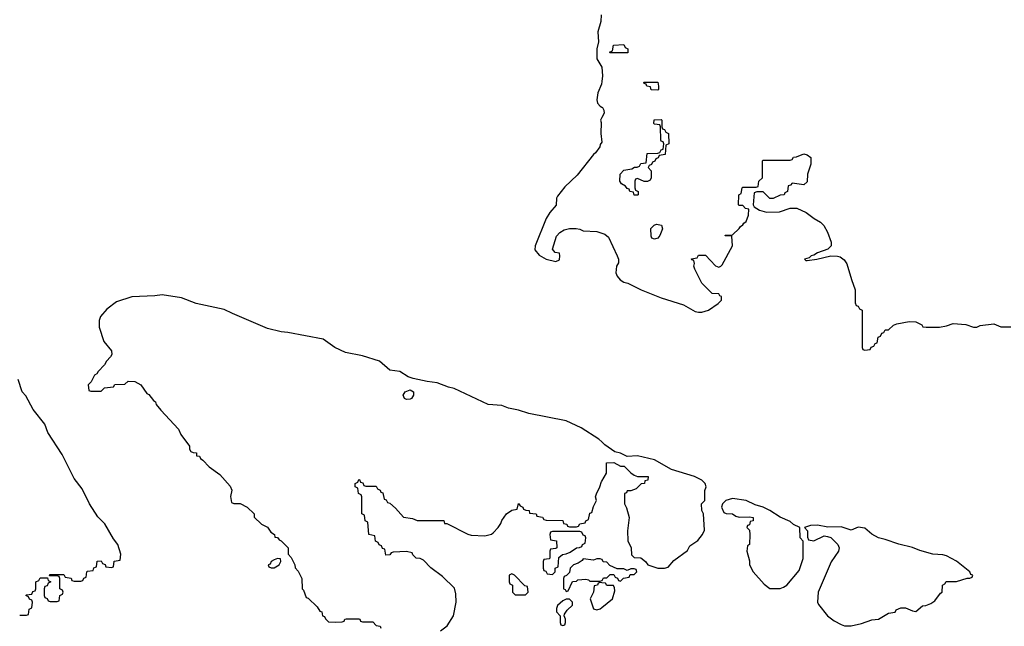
# Model space of a CAD drawing. Header units: inches. Extents: x 2397558 to 2568646, y 256209 to 449595.
# Tile 30 of 85: x 2496570 to 2502372, y 294328 to 297901. Entities that reach past the tile are written whole.
import ezdxf

# ---------------------------------------------------------------- set-up
doc = ezdxf.new("R2010")
doc.units = ezdxf.units.IN
doc.header["$MEASUREMENT"] = 0
doc.layers.add('C4299', color=7, linetype='Continuous')
doc.layers.add('C5209', color=7, linetype='Continuous')

msp = doc.modelspace()

# ---------------------------------------------------------------- linework, layer by layer
at = {"layer": 'C4299', "color": 6}
for points in [[(2499996.3, 297930), (2499993.4, 297890), (2499977, 297830), (2499980.7, 297770), (2499970.8, 297730), (2499971.1, 297671.1), (2500000, 297621.8)], [(2500000, 297538), (2499998, 297522), (2499976.3, 297470), (2499970.7, 297430), (2499974.8, 297410), (2499990, 297391), (2500000, 297386.7)], [(2500000, 297324.5), (2499992, 297310), (2499996, 297296), (2499994, 297230), (2499999.8, 297180.2), (2499990, 297166), (2499987.5, 297152.5), (2499963.5, 297116.5), (2499950, 297108), (2499854.4, 296985.6), (2499782.6, 296917.4), (2499738.8, 296861.2), (2499733.4, 296850), (2499730.8, 296809.2), (2499694.2, 296765.8), (2499672.7, 296730), (2499606.3, 296570), (2499606, 296546), (2499630, 296513.4), (2499672, 296490), (2499730, 296477.3), (2499750, 296486.8), (2499753.2, 296510), (2499750, 296526), (2499726, 296530), (2499709, 296550), (2499733.6, 296626.4), (2499752.9, 296647.1), (2499777.2, 296662.8), (2499810, 296671), (2499849.3, 296670.7), (2499870, 296667.7), (2499890, 296658.4), (2499970, 296653.4), (2499988.3, 296648.3), (2500000, 296644.3)], [(2500000, 295414.3), (2499982.7, 295430), (2499877.8, 295497.8), (2499790, 295538), (2499570, 295581.6), (2499510, 295600.5), (2499450, 295613), (2499410, 295629.7), (2499330, 295635.4), (2499130, 295728), (2499096.1, 295736.1), (2499030, 295761.6), (2498970, 295769.5), (2498887.6, 295787.6), (2498858.3, 295798.3), (2498810, 295829.5), (2498750, 295837.2), (2498689.2, 295890), (2498590, 295921), (2498490, 295941.1), (2498426.6, 295970), (2498358.6, 296018.6), (2498150, 296059.7), (2498110, 296062.6), (2498030, 296082.7), (2497823.7, 296170), (2497775.1, 296195.1), (2497610, 296229.8), (2497522.8, 296262.8), (2497410, 296280.7), (2497366.1, 296273.9), (2497230, 296269), (2497140.6, 296239.4), (2497083.3, 296196.7), (2497046.2, 296153.8), (2497039, 296130), (2497038.6, 296090), (2497065.5, 296005.5), (2497110.4, 295950), (2497112, 295930), (2497105.4, 295914.6), (2497082, 295890), (2497070, 295868), (2497032, 295830), (2497024.7, 295815.3), (2497011.6, 295808.4), (2496991.6, 295768.4), (2496974, 295750), (2496978, 295718), (2496990, 295714), (2497050, 295714), (2497070, 295732), (2497122, 295738), (2497130, 295752), (2497190, 295754), (2497210, 295772), (2497249, 295771), (2497284.7, 295750), (2497319.1, 295699.1), (2497330, 295693.4), (2497357.6, 295657.6), (2497370, 295650.4), (2497374.9, 295634.9), (2497401.4, 295601.4), (2497505.5, 295490), (2497519, 295459), (2497570.7, 295390), (2497571.1, 295371.1), (2497578, 295358), (2497591.3, 295351.3), (2497611, 295350), (2497612, 295332), (2497630, 295331), (2497635.9, 295315.9), (2497650, 295306.8), (2497687.2, 295267.2), (2497750, 295221.6), (2497810, 295153.4), (2497819.1, 295130), (2497812, 295092), (2497818, 295058), (2497832, 295052), (2497870, 295050.8), (2497910, 295031), (2497951, 294990), (2497951.6, 294971.6), (2497994, 294930), (2498030, 294912), (2498050, 294882), (2498072, 294870), (2498074, 294854), (2498090, 294852), (2498098, 294838), (2498110, 294831.3), (2498151, 294790), (2498152.7, 294752.7), (2498170, 294734), (2498192, 294690), (2498192.7, 294672.7), (2498210, 294654), (2498232, 294610), (2498234, 294550), (2498242, 294542), (2498258, 294498), (2498270, 294494), (2498323.6, 294443.6), (2498338, 294418), (2498350, 294414), (2498354, 294390), (2498365.4, 294385.4), (2498371.6, 294371.6), (2498390, 294354), (2498430, 294352), (2498470, 294354), (2498482, 294358), (2498486, 294370), (2498492.7, 294372.7), (2498567.3, 294372.7), (2498574, 294370), (2498578, 294358), (2498590, 294354), (2498650, 294354), (2498670, 294334), (2498694, 294330), (2498698, 294318)], [(2496570, 294394), (2496610, 294394), (2496622, 294398), (2496626, 294430), (2496642, 294438), (2496646, 294470), (2496642, 294482), (2496627.3, 294487.3), (2496622, 294502), (2496606, 294510), (2496610, 294514), (2496642, 294518), (2496647.3, 294532.7), (2496662, 294538), (2496666, 294550), (2496666, 294590), (2496682, 294598), (2496690, 294614), (2496734, 294614), (2496738, 294598), (2496754, 294590), (2496738, 294582), (2496732.7, 294567.3), (2496718, 294562), (2496714, 294550), (2496714, 294510), (2496718, 294498), (2496732.7, 294492.7), (2496738, 294478), (2496750, 294474), (2496790, 294474), (2496802, 294478), (2496806, 294510), (2496822, 294518), (2496826, 294530), (2496822, 294542), (2496806, 294550), (2496806, 294610), (2496802, 294622), (2496790, 294626), (2496746, 294626), (2496747.3, 294632.7), (2496830, 294634), (2496838, 294618), (2496872.7, 294612.7), (2496878, 294598), (2496890, 294594), (2496930, 294594), (2496942, 294598), (2496947.3, 294612.7), (2496962, 294618), (2496966, 294650), (2496970, 294654), (2497002, 294658), (2497007.3, 294672.7), (2497022, 294678), (2497027.3, 294712.7), (2497050, 294714), (2497058, 294698), (2497072.7, 294692.7), (2497078, 294678), (2497110, 294674), (2497122, 294678), (2497127.3, 294712.7), (2497162, 294718), (2497166, 294754), (2497148.7, 294810), (2497122.9, 294842.9), (2497071.1, 294931.1), (2497030, 294973.2), (2496980.7, 295050), (2496937.8, 295137.8), (2496890, 295199.5), (2496819.3, 295339.3), (2496735.4, 295470), (2496718.5, 295518.5), (2496650, 295604.5), (2496605.6, 295685.6), (2496584.4, 295710), (2496561.8, 295781.8)], [(2499050, 294301), (2499089.5, 294330.5), (2499125.6, 294390), (2499141.6, 294470), (2499139.6, 294519.6), (2499132.3, 294552.3), (2499061.2, 294621.2), (2498992.5, 294672.5), (2498950, 294718), (2498930, 294728), (2498906, 294730), (2498886, 294750), (2498882, 294762), (2498850, 294768), (2498770, 294766), (2498758, 294762), (2498751.6, 294748.4), (2498727.3, 294747.3), (2498722, 294782), (2498707.3, 294787.3), (2498702, 294802), (2498687.3, 294807.3), (2498682, 294822), (2498666, 294830), (2498662, 294862), (2498628, 294870), (2498622, 294942), (2498606, 294950), (2498602, 294982), (2498586, 294990), (2498586, 295090), (2498582, 295102), (2498566, 295110), (2498562, 295142), (2498546, 295150), (2498546, 295170), (2498562, 295178), (2498567.3, 295192.7), (2498572.7, 295192.7), (2498578, 295178), (2498592.7, 295172.7), (2498598, 295158), (2498610, 295154), (2498670, 295154), (2498678, 295138), (2498694, 295130), (2498698, 295118), (2498710, 295114), (2498718, 295078), (2498730, 295074), (2498738, 295058), (2498750, 295054), (2498783.6, 295023.6), (2498831.1, 294971.1), (2498883.6, 294963.6), (2498911.6, 294951.6), (2499070, 294952), (2499074, 294934), (2499086, 294934), (2499210, 294870.8), (2499230, 294864.7), (2499310, 294861), (2499349.2, 294870.8), (2499360.2, 294879.8), (2499389.3, 294910.7), (2499405.2, 294934.8), (2499410, 294952), (2499438, 294990), (2499470, 295012), (2499502, 295018), (2499510, 295052), (2499518, 295038), (2499534, 295030), (2499538, 295018), (2499551.6, 295011.6), (2499572, 295010), (2499574, 294994), (2499614, 294990), (2499618, 294978), (2499650, 294972), (2499658, 294958), (2499672.7, 294952.7), (2499770, 294951.3), (2499774, 294934), (2499794, 294930), (2499798, 294918), (2499810, 294914), (2499850, 294914), (2499862, 294918), (2499870, 294932), (2499902, 294938), (2499906, 294950), (2499922, 294958), (2499930, 294994), (2499942, 294998), (2499950, 295034), (2499968, 295070), (2499962, 295090), (2499968.4, 295108.4), (2499989, 295150), (2499998.6, 295181.4), (2500000, 295183.7)], [(2500000, 294722.7), (2499990, 294726), (2499970, 294726), (2499950, 294718), (2499890, 294726), (2499883.6, 294716.4), (2499859.8, 294700.2), (2499834, 294690), (2499814, 294670), (2499810, 294646), (2499792.7, 294627.3), (2499778, 294622), (2499774, 294610), (2499774, 294550), (2499784.7, 294544.7), (2499790, 294534), (2499802, 294538), (2499827.3, 294592.7), (2499850, 294594), (2499858, 294602), (2499905.4, 294605.4), (2499922, 294602), (2499930, 294594), (2499990, 294594), (2500000, 294597.3)], [(2500000, 294584.7), (2499990, 294586), (2499978, 294582), (2499974, 294570), (2499954, 294566), (2499951, 294530), (2499931.3, 294490), (2499951.3, 294431.3), (2499970, 294424.7), (2499990, 294431.3), (2500000, 294439.5)]]:
    msp.add_lwpolyline(points, dxfattribs=at)
for points in [[(2498850, 295664), (2498838, 295670), (2498828.7, 295690), (2498842, 295710), (2498870, 295721), (2498891.3, 295710), (2498891, 295690), (2498878, 295670), (2498870, 295665.2)], [(2499870, 294886), (2499710, 294886), (2499698, 294882), (2499694, 294870), (2499698, 294838), (2499732.7, 294832.7), (2499734, 294790), (2499730, 294786), (2499698, 294782), (2499694, 294770), (2499694, 294730), (2499690, 294726), (2499658, 294722), (2499654, 294710), (2499654, 294670), (2499658, 294658), (2499670, 294654), (2499678, 294638), (2499710, 294634), (2499726, 294650), (2499726, 294670), (2499742, 294678), (2499747.3, 294732.7), (2499768.4, 294751.6), (2499790, 294754.8), (2499814.2, 294765.8), (2499850, 294791.3), (2499868, 294792), (2499882, 294798), (2499886, 294810), (2499902, 294818), (2499906, 294850), (2499902, 294862), (2499890, 294866), (2499882, 294882)], [(2498090, 294728), (2498070, 294719), (2498052, 294710), (2498045.4, 294694.6), (2498034, 294690), (2498038, 294678), (2498052.7, 294672.7), (2498070, 294672), (2498090, 294684.7), (2498098, 294690), (2498108, 294710), (2498106, 294726)], [(2499470, 294638), (2499454, 294630), (2499454, 294590), (2499458, 294578), (2499474, 294570), (2499474, 294530), (2499490, 294514), (2499550, 294514), (2499566, 294530), (2499562, 294562), (2499547.3, 294567.3), (2499486, 294630)], [(2499810, 294488), (2499790, 294488), (2499770, 294478), (2499738, 294450), (2499732.7, 294432.7), (2499732.7, 294412.7), (2499754, 294390), (2499754, 294350), (2499758, 294338), (2499770, 294334), (2499782, 294338), (2499786, 294350), (2499786, 294370), (2499778, 294390), (2499780.4, 294399.6), (2499796.4, 294423.6), (2499827.3, 294452.7), (2499828, 294470)]]:
    msp.add_lwpolyline(points, close=True, dxfattribs=at)
at = {"layer": 'C5209', "color": 6}
for points in [[(2500050, 297706), (2500046, 297710), (2500062, 297718), (2500068.4, 297751.6), (2500130, 297754), (2500138, 297738), (2500154, 297730), (2500154, 297706), (2500150, 297706)], [(2500330, 297486), (2500290, 297488), (2500286, 297506), (2500266, 297510), (2500262, 297522), (2500250, 297526), (2500247.3, 297532.7), (2500330, 297534), (2500334, 297510), (2500334, 297490)], [(2500250, 296948.7), (2500210, 296966), (2500198, 296962), (2500194, 296950), (2500194, 296910), (2500198, 296898), (2500214, 296890), (2500214, 296870), (2500210, 296868), (2500190, 296868), (2500186, 296886), (2500166, 296890), (2500162, 296902), (2500150, 296906), (2500140.4, 296920.4), (2500115.3, 296935.3), (2500106, 296950), (2500108.4, 296991.6), (2500130, 297014), (2500176.4, 297023.6), (2500192, 297032), (2500208, 297032), (2500222, 297038), (2500230, 297054), (2500262, 297058), (2500267.3, 297112.7), (2500330, 297114), (2500342, 297118), (2500350, 297134), (2500362, 297138), (2500366, 297170), (2500362, 297182), (2500350, 297186), (2500348, 297192), (2500346, 297270), (2500342, 297282), (2500310, 297286), (2500306, 297290), (2500308.4, 297311.6), (2500350, 297314), (2500354, 297310), (2500354, 297270), (2500358, 297258), (2500370, 297254), (2500378, 297238), (2500392, 297230), (2500394, 297170), (2500378, 297162), (2500372.7, 297107.3), (2500338, 297102), (2500332.7, 297087.3), (2500318, 297082), (2500312.7, 297067.3), (2500298, 297062), (2500292.7, 297047.3), (2500278, 297042), (2500274, 297030), (2500291.6, 297011.6), (2500291.3, 296970), (2500284.7, 296955.3), (2500270, 296948.7)], [(2500310, 296609), (2500295.3, 296615.3), (2500290, 296626), (2500289.2, 296670.8), (2500308.9, 296691.1), (2500323.1, 296696.9), (2500351.6, 296691.6), (2500358, 296670), (2500342.8, 296630), (2500330, 296614)], [(2500770, 295082), (2500731.3, 295070), (2500711, 295050), (2500704.7, 295030), (2500718, 294998), (2500732.7, 294992.7), (2500770, 294991), (2500790, 294978), (2500810, 294972), (2500870, 294974), (2500891.3, 294970), (2500891.3, 294950), (2500874, 294946), (2500870, 294926), (2500858, 294922), (2500854, 294910), (2500870, 294894), (2500872, 294870), (2500871, 294810), (2500858, 294802), (2500854, 294770), (2500870, 294714), (2500870.8, 294690), (2500890.8, 294650), (2500956.3, 294576.3), (2500990, 294551), (2501050, 294550.8), (2501070, 294558.8), (2501090, 294570.8), (2501162.7, 294657.3), (2501187.3, 294727.3), (2501186, 294830), (2501168.9, 294848.9), (2501166, 294910), (2501130, 294928.7), (2501110, 294945.2), (2501050, 294972), (2500990, 295009.6), (2500950, 295029.4), (2500903.3, 295043.3), (2500850, 295069.5)], [(2501270, 294923.7), (2501230, 294921.2), (2501194, 294910), (2501211.1, 294891.1), (2501212.7, 294852.7), (2501218, 294838), (2501250, 294832), (2501310, 294862), (2501330, 294858), (2501350, 294851.3), (2501390.8, 294810.8), (2501398, 294790), (2501394, 294770), (2501351.8, 294708.2), (2501338.7, 294681.3), (2501274, 294530), (2501271, 294471), (2501276.9, 294456.9), (2501330.7, 294390.7), (2501370, 294361), (2501410, 294338.8), (2501430, 294331), (2501469.1, 294330.9), (2501530, 294344.7), (2501590, 294366), (2501630, 294370.8), (2501690, 294406), (2501728, 294412), (2501734.6, 294425.4), (2501762.7, 294437.3), (2501790, 294438), (2501830, 294418.8), (2501850, 294416), (2501890, 294448), (2501910, 294450.6), (2501938, 294462), (2501962, 294478), (2501996.4, 294523.6), (2502006, 294530), (2502008, 294570), (2502022, 294578), (2502028.4, 294591.6), (2502090, 294592), (2502152, 294612), (2502168, 294612), (2502182, 294618), (2502186, 294630), (2502173.6, 294633.6), (2502169, 294650), (2502090, 294712), (2502030, 294743.7), (2502009.5, 294749.5), (2501950, 294753), (2501874, 294774), (2501830, 294792.8), (2501750, 294812.4), (2501670, 294840.4), (2501629.8, 294849.8), (2501591.1, 294871.1), (2501550, 294907.3), (2501510, 294911.8), (2501470, 294895.3), (2501410, 294915.1), (2501332.1, 294912.1)]]:
    msp.add_lwpolyline(points, close=True, dxfattribs=at)
for points in [[(2500000, 297621.8), (2500000.7, 297620.7), (2500004, 297570), (2500000, 297538)], [(2500000, 297386.7), (2500004.7, 297384.7), (2500012.7, 297367.3), (2500014, 297350), (2500000, 297324.5)], [(2500000, 296644.3), (2500018, 296638), (2500039.3, 296619.3), (2500091.3, 296510), (2500098, 296490), (2500098, 296470), (2500086.8, 296450), (2500082.8, 296410), (2500090.8, 296390), (2500108.1, 296368.1), (2500130, 296356), (2500154, 296350), (2500232, 296310), (2500350, 296262.4), (2500481.4, 296221.4), (2500550, 296182.4), (2500570, 296177.6), (2500590, 296179.5), (2500628.7, 296190), (2500686, 296230), (2500706, 296250), (2500706, 296270), (2500695.3, 296275.3), (2500690, 296286), (2500650, 296288), (2500590, 296349), (2500548.4, 296431.6), (2500542, 296450), (2500546, 296466), (2500542, 296482), (2500530, 296486), (2500528, 296492), (2500562, 296498), (2500570, 296514), (2500610, 296514), (2500670, 296451.3), (2500690, 296444), (2500702, 296450), (2500710, 296458), (2500769.3, 296570), (2500766, 296626), (2500728.9, 296628.9), (2500726, 296630), (2500727.3, 296632.7), (2500770, 296634), (2500810, 296672), (2500816.5, 296683.5), (2500830, 296692), (2500836.5, 296703.5), (2500850, 296712), (2500864, 296750), (2500866, 296786), (2500846, 296790), (2500830, 296806), (2500810, 296806), (2500806, 296810), (2500808, 296870), (2500822, 296878), (2500826, 296910), (2500830, 296914), (2500910, 296914), (2500922, 296918), (2500926, 296950), (2500946, 296970), (2500946, 297070), (2500950, 297074), (2501110, 297074), (2501122, 297078), (2501130, 297092), (2501147.3, 297092.7), (2501190, 297111), (2501210, 297104.7), (2501230.7, 297090), (2501230.8, 297050), (2501211.6, 296991.6), (2501210, 296946), (2501190, 296928), (2501122, 296938), (2501112.7, 296927.3), (2501098, 296922), (2501094, 296890), (2501078, 296882), (2501074, 296870), (2501050, 296868), (2501010, 296848.7), (2500990, 296848), (2500950, 296888), (2500912.7, 296887.3), (2500898, 296882), (2500891.3, 296810), (2500898, 296798), (2500930, 296778.8), (2500970, 296768.4), (2501046, 296770), (2501110, 296791.3), (2501150, 296791), (2501204.9, 296764.9), (2501251, 296730), (2501288.7, 296708.7), (2501308.8, 296688.8), (2501330.7, 296650), (2501351.3, 296590), (2501352, 296570), (2501330.8, 296549.2), (2501270, 296528.7), (2501250, 296514), (2501234, 296510), (2501222, 296498), (2501194, 296490), (2501202, 296482), (2501210, 296482), (2501266, 296490), (2501349.1, 296510.9), (2501387.9, 296507.9), (2501403.5, 296503.5), (2501427.3, 296487.3), (2501444, 296464), (2501470.4, 296370), (2501492.7, 296310), (2501492.7, 296232.7), (2501498, 296218), (2501510, 296214), (2501518, 296198), (2501534, 296190), (2501534, 295970), (2501538, 295958), (2501550, 295954), (2501582, 295958), (2501587.3, 295972.7), (2501602, 295978), (2501610, 295994), (2501622, 295998), (2501628.4, 296031.6), (2501642, 296038), (2501650, 296054), (2501662, 296058), (2501670, 296074), (2501690, 296074), (2501718, 296102), (2501738, 296110), (2501810, 296124.4), (2501850, 296121), (2501884.7, 296104.7), (2501892, 296092), (2501911.1, 296091.1), (2501988.9, 296091.1), (2502030, 296098), (2502070, 296112), (2502145.8, 296105.8), (2502190, 296091), (2502210, 296091), (2502230, 296100.7), (2502310.7, 296110.7), (2502351.6, 296091.6), (2502410, 296092)], [(2500000, 295183.7), (2500028, 295230), (2500028.4, 295291.6), (2500070, 295294), (2500110, 295272), (2500131.3, 295271.3), (2500170, 295231.3), (2500190, 295218), (2500211.1, 295211.1), (2500274, 295210), (2500272, 295190), (2500254, 295186), (2500252, 295170), (2500232, 295168), (2500202, 295138), (2500170, 295126), (2500150, 295126), (2500144.7, 295115.3), (2500134, 295110), (2500134, 295050), (2500146.4, 295026.4), (2500160.7, 294970), (2500151.3, 294890), (2500152.7, 294832.7), (2500172, 294790), (2500174, 294750), (2500190, 294734), (2500230, 294732), (2500258, 294710), (2500271, 294691), (2500330.9, 294670.9), (2500370, 294670.7), (2500390, 294676), (2500424.9, 294715.1), (2500504.7, 294775.3), (2500518.6, 294801.4), (2500566, 294834), (2500594, 294870), (2500604.7, 294895.3), (2500599.3, 294990), (2500589, 295011), (2500588, 295050), (2500606, 295070), (2500607.3, 295127.3), (2500614, 295150), (2500608.7, 295170), (2500590, 295188.7), (2500546, 295210), (2500410, 295252.7), (2500309.5, 295309.5), (2500210, 295332), (2500150, 295328.7), (2500110, 295349), (2500076.5, 295356.5), (2500018, 295398), (2500000, 295414.3)], [(2500000, 294597.3), (2500002, 294598), (2500010, 294614), (2500030, 294614), (2500050, 294634), (2500070, 294634), (2500078, 294618), (2500092.7, 294612.7), (2500098, 294598), (2500110, 294594), (2500127.3, 294612.7), (2500162, 294618), (2500167.3, 294632.7), (2500190, 294634), (2500206, 294650), (2500202, 294662), (2500190, 294666), (2500170, 294666), (2500150, 294658), (2500130, 294666), (2500090, 294666), (2500047.3, 294687.3), (2500030, 294706), (2500007.3, 294707.3), (2500002, 294722), (2500000, 294722.7)], [(2500000, 294439.5), (2500062, 294490), (2500076.5, 294536.5), (2500075.3, 294555.3), (2500068, 294568), (2500028.9, 294568.9), (2500022, 294582), (2500000, 294584.7)]]:
    msp.add_lwpolyline(points, dxfattribs=at)

doc.saveas('drawing.dxf')
